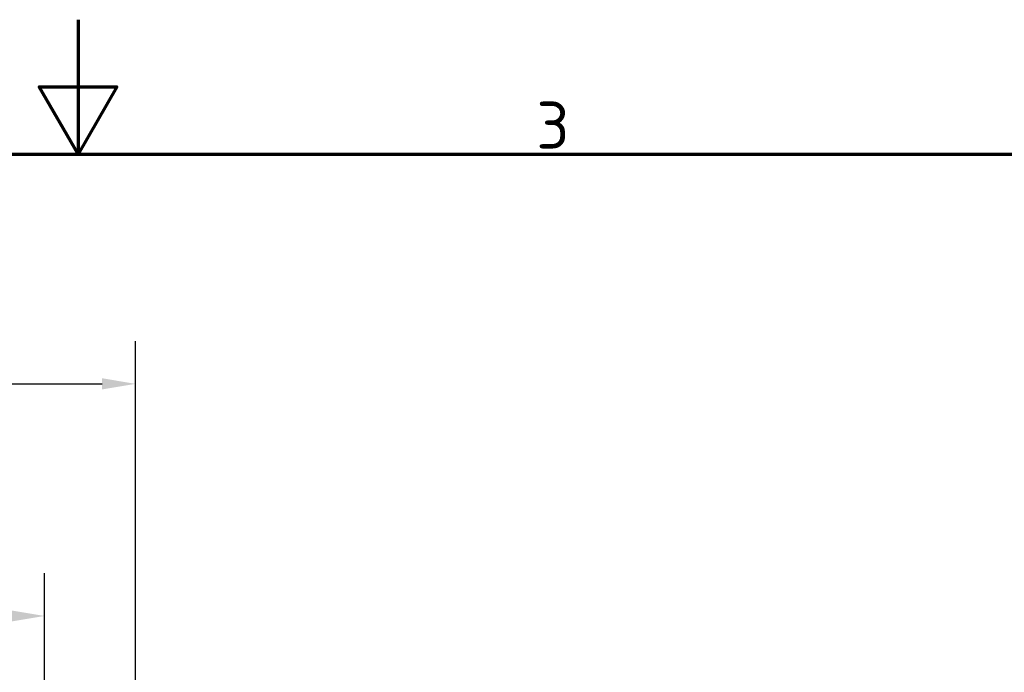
# Model space of a CAD drawing. Header units: millimetres. Extents: x 0 to 2100, y 0 to 1485.
# Tile 32 of 40: x 1028 to 1394, y 1242 to 1485. Entities that reach past the tile are written whole.
import ezdxf

# ---------------------------------------------------------------- set-up
doc = ezdxf.new("R2010")
doc.units = ezdxf.units.MM
doc.header["$LTSCALE"] = 5
doc.layers.add('Bemaßung (ISO)', color=7, linetype='Continuous', lineweight=25)
doc.layers.add('Rahmen (ISO)', color=7, linetype='Continuous', lineweight=70)
doc.styles.add('Notiztext (DIN)', font='isocpeur.ttf')
doc.dimstyles.new('Standard (DIN)', dxfattribs={"dimscale": 5, "dimtxt": 3.5, "dimasz": 2.5, "dimexe": 3.175, "dimexo": 0.8, "dimgap": 0.8, "dimtad": 1, "dimrnd": 1e-08, "dimzin": 0, "dimtxsty": 'Notiztext (DIN)', "dimcen": 0.09, "dimdle": 10, "dimclrd": 256, "dimclre": 256, "dimclrt": 256, "dimadec": 0, "dimazin": 0, "dimtfac": 1, "dimtmove": 0, "dimatfit": 3, "dimfxl": 1, "dimtolj": 1, "dimtzin": 0, "dimlwd": -1, "dimlwe": -1, "dimarcsym": 0})

# ---------------------------------------------------------------- blocks, each defined once
blk = doc.blocks.new('Ränder Standardrahmen')
at = {"layer": 'Rahmen (ISO)', "flags": 128}
for points in [[(210, 297), (210, 287), (207.113, 292), (212.887, 292), (210, 287)], [(10, 10), (10, 287), (410, 287), (410, 10), (10, 10)]]:
    blk.add_lwpolyline(points, dxfattribs=at)
at = {"layer": 'Rahmen (ISO)', "insert": (244.078, 287.4), "char_height": 3.5, "attachment_point": 7, "style": 'Notiztext (DIN)'}
blk.add_mtext('3', dxfattribs=at)
blk = doc.blocks.new('*D10')
at = {"layer": 'Bemaßung (ISO)'}
for p, q in [((854.31, 1100.91), (854.31, 1279)), ((1037.51, 1226.66), (1037.51, 1279)), ((866.81, 1263.12), (1025.01, 1263.12))]:
    blk.add_line(p, q, dxfattribs=at)
for points in [[(866.81, 1265.21), (866.81, 1261.04), (854.31, 1263.12)], [(1025.01, 1265.21), (1025.01, 1261.04), (1037.51, 1263.12)]]:
    blk.add_solid(points, dxfattribs=at)
at = {"layer": 'Defpoints', "color": 0}
for p in [(1037.51, 1263.12), (1037.51, 1222.66), (854.31, 1096.91)]:
    blk.add_point(p, dxfattribs=at)
at = {"layer": 'Bemaßung (ISO)', "insert": (915.72, 1288.12), "char_height": 17.5, "attachment_point": 1, "style": 'Notiztext (DIN)'}
blk.add_mtext('\\A1;183,20', dxfattribs=at)
blk = doc.blocks.new('*D12')
at = {"layer": 'Bemaßung (ISO)'}
for p, q in [((681.41, 1237.51), (681.41, 1365.37)), ((1071.41, 1237.51), (1071.41, 1365.37)), ((693.91, 1349.49), (1058.91, 1349.49))]:
    blk.add_line(p, q, dxfattribs=at)
for points in [[(693.91, 1351.58), (693.91, 1347.41), (681.41, 1349.49)], [(1058.91, 1351.58), (1058.91, 1347.41), (1071.41, 1349.49)]]:
    blk.add_solid(points, dxfattribs=at)
at = {"layer": 'Defpoints', "color": 0}
for p in [(1071.41, 1349.49), (681.41, 1233.51), (1071.41, 1233.51)]:
    blk.add_point(p, dxfattribs=at)
at = {"layer": 'Bemaßung (ISO)', "insert": (844.47, 1374.49), "char_height": 17.5, "attachment_point": 1, "style": 'Notiztext (DIN)'}
blk.add_mtext('\\A1;390,00', dxfattribs=at)

msp = doc.modelspace()

# ---------------------------------------------------------------- block references
at = {"xscale": 5, "yscale": 5, "zscale": 5}
msp.add_blockref('Ränder Standardrahmen', (0, 0), dxfattribs=at)

# ---------------------------------------------------------------- dimensions: what is measured, and where the dimension line sits
at = {"layer": 'Bemaßung (ISO)'}
for base, p1, p2, picture, middle in [((1071.411, 1349.492), (681.411, 1233.513), (1071.411, 1233.513), '*D12', (876.411, 1349.492)), ((1037.511, 1263.123), (854.311, 1096.908), (1037.511, 1222.658), '*D10', (945.911, 1263.123))]:
    dim = msp.add_linear_dim(base=base, p1=p1, p2=p2, angle=180, dimstyle='Standard (DIN)', override={"dimgap": 0.8, "dimdec": 2, "dimtol": 0, "dimlim": 0, "dimtp": 0, "dimtm": 0, "dimtdec": 2, "dimtofl": 0, "dimatfit": 1}, dxfattribs=at)
    dim.commit()
    dim.dimension.update_dxf_attribs({"geometry": picture, "text_midpoint": middle, "dimtype": 160})

doc.saveas('drawing.dxf')
